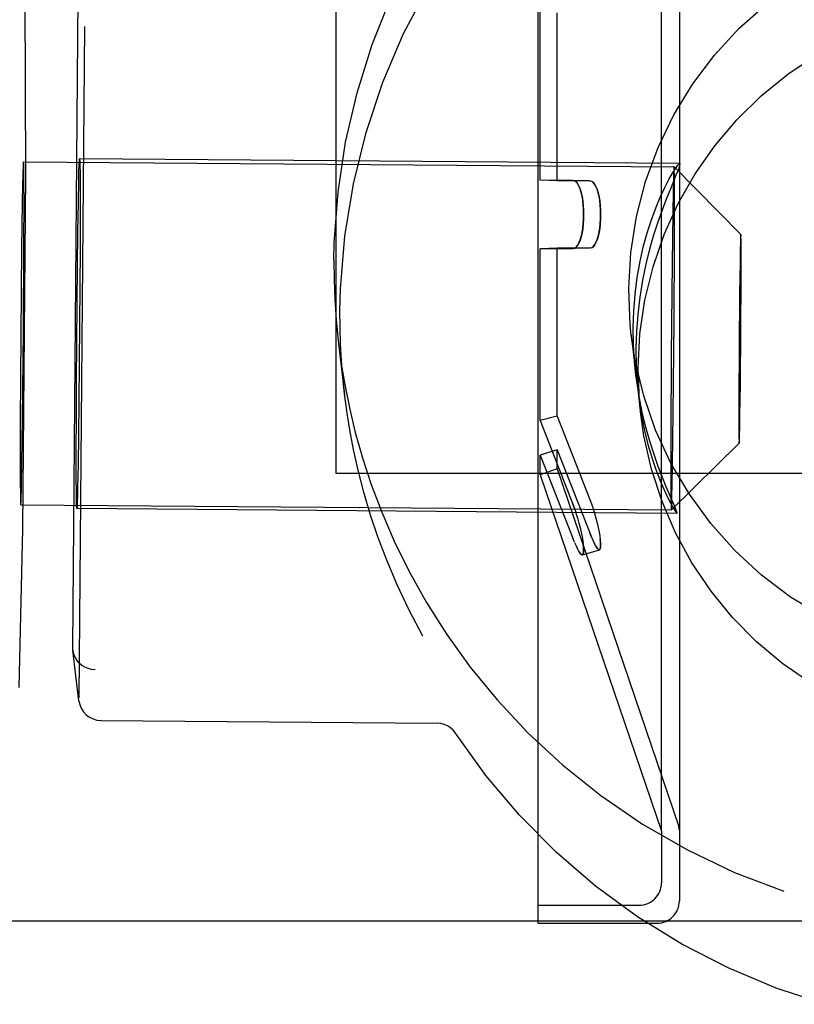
# Model space of a CAD drawing. Header units: inches. Extents: x 0 to 193, y 0 to 125.
# Tile 92 of 99: x 125.299 to 125.644, y 97.218 to 97.657. Entities that reach past the tile are written whole.
import ezdxf

# ---------------------------------------------------------------- set-up
doc = ezdxf.new("R2010")
doc.units = ezdxf.units.IN
doc.header["$LTSCALE"] = 10.63801
doc.header["$MEASUREMENT"] = 0
doc.linetypes.add('HIDDEN', pattern=[0.2, 0.1, -0.1])
doc.layers.add('DEFAULT_2', color=8, linetype='HIDDEN')

msp = doc.modelspace()

# ---------------------------------------------------------------- linework, layer by layer
at = {"layer": 'DEFAULT_2', "color": 8, "linetype": 'HIDDEN'}
for p, q in [((125.52991, 97.26261), (125.52991, 97.87861)), ((125.59291, 97.87661), (125.59291, 97.26461)), ((125.58491, 97.29561), (125.58491, 97.84561)), ((125.43991, 97.45511), (125.43991, 97.68611)), ((125.32251, 97.37767), (125.32501, 97.67711)), ((125.30158, 97.58841), (125.30125, 97.67556)), ((125.53091, 97.58595), (125.53091, 97.66252)), ((125.53849, 97.58561), (125.53849, 97.66048)), ((125.3277, 97.65451), (125.3252, 97.35507)), ((125.30054, 97.59417), (125.59052, 97.59189)), ((125.30058, 97.59403), (125.30054, 97.59417)), ((125.59289, 97.59337), (125.32555, 97.59547)), ((125.32555, 97.59547), (125.32559, 97.59533)), ((125.30032, 97.59014), (125.30027, 97.58817)), ((125.30036, 97.59124), (125.30032, 97.59014)), ((125.30067, 97.59172), (125.30065, 97.59256)), ((125.30069, 97.59071), (125.30067, 97.59172)), ((125.30072, 97.58886), (125.30069, 97.59071)), ((125.32574, 97.5894), (125.32579, 97.58089)), ((125.62029, 97.56165), (125.59053, 97.59189)), ((125.59056, 97.59175), (125.59053, 97.59189)), ((125.59065, 97.58963), (125.59063, 97.59049)), ((125.59067, 97.58856), (125.59065, 97.58963)), ((125.59305, 97.59336), (125.59317, 97.59323)), ((125.30027, 97.58817), (125.30017, 97.58408)), ((125.30027, 97.43055), (125.30158, 97.58825)), ((125.30075, 97.58497), (125.30072, 97.58886)), ((125.30078, 97.57673), (125.30075, 97.58497)), ((125.30158, 97.58825), (125.30158, 97.5884)), ((125.54538, 97.58586), (125.53091, 97.58595)), ((125.53849, 97.58561), (125.53091, 97.58595)), ((125.55295, 97.58561), (125.53849, 97.58561)), ((125.54538, 97.58586), (125.54612, 97.58568)), ((125.55295, 97.58561), (125.5537, 97.58544)), ((125.59024, 97.58552), (125.59014, 97.58094)), ((125.5903, 97.5877), (125.59024, 97.58552)), ((125.59034, 97.58891), (125.5903, 97.5877)), ((125.5907, 97.58658), (125.59067, 97.58856)), ((125.59073, 97.58327), (125.5907, 97.58658)), ((125.30017, 97.58408), (125.30001, 97.57554)), ((125.32579, 97.58089), (125.32579, 97.56919)), ((125.59014, 97.58094), (125.58996, 97.5713)), ((125.59076, 97.5757), (125.59073, 97.58327)), ((125.30075, 97.55725), (125.30078, 97.57673)), ((125.32481, 97.56288), (125.325, 97.57586)), ((125.30001, 97.57554), (125.29973, 97.55566)), ((125.59075, 97.55821), (125.59076, 97.5757)), ((125.32579, 97.56919), (125.32576, 97.5549)), ((125.58996, 97.5713), (125.58966, 97.54888)), ((125.32462, 97.54763), (125.32481, 97.56288)), ((125.62015, 97.55911), (125.62011, 97.55778)), ((125.62017, 97.55984), (125.62015, 97.55911)), ((125.62031, 97.56157), (125.62029, 97.56165)), ((125.62036, 97.56028), (125.62035, 97.5608)), ((125.62038, 97.55963), (125.62036, 97.56028)), ((125.62039, 97.55843), (125.62038, 97.55963)), ((125.62041, 97.55641), (125.62039, 97.55843)), ((125.29973, 97.55566), (125.29935, 97.51675)), ((125.30054, 97.51859), (125.30075, 97.55725)), ((125.32576, 97.5549), (125.32568, 97.53874)), ((125.53849, 97.55561), (125.53091, 97.55527)), ((125.54538, 97.55536), (125.53091, 97.55527)), ((125.53091, 97.4787), (125.53091, 97.55527)), ((125.55295, 97.55561), (125.53849, 97.55561)), ((125.53849, 97.48074), (125.53849, 97.55561)), ((125.54612, 97.55554), (125.54538, 97.55536)), ((125.5537, 97.55578), (125.55295, 97.55561)), ((125.59057, 97.52277), (125.59075, 97.55821)), ((125.62005, 97.555), (125.61994, 97.54914)), ((125.62011, 97.55778), (125.62005, 97.555)), ((125.62043, 97.55181), (125.62041, 97.55641)), ((125.62042, 97.54118), (125.62043, 97.55181)), ((125.32445, 97.53087), (125.32462, 97.54763)), ((125.58966, 97.54888), (125.58928, 97.50801)), ((125.61994, 97.54914), (125.61976, 97.53551)), ((125.62031, 97.51964), (125.62042, 97.54118)), ((125.32568, 97.53874), (125.32557, 97.52151)), ((125.61976, 97.53551), (125.61953, 97.51067)), ((125.32431, 97.51344), (125.32445, 97.53087)), ((125.32557, 97.52151), (125.32542, 97.50408)), ((125.59019, 97.4819), (125.59057, 97.52277)), ((125.62008, 97.4948), (125.62031, 97.51964)), ((125.29935, 97.51675), (125.29913, 97.4781)), ((125.30015, 97.47969), (125.30054, 97.51859)), ((125.57145, 97.51677), (125.57353, 97.49924)), ((125.3242, 97.49621), (125.32431, 97.51344)), ((125.44098, 97.513), (125.44366, 97.49046)), ((125.61953, 97.51067), (125.61942, 97.48913)), ((125.58928, 97.50801), (125.5891, 97.47257)), ((125.32542, 97.50408), (125.32525, 97.48732)), ((125.32412, 97.48005), (125.3242, 97.49621)), ((125.6199, 97.48117), (125.62008, 97.4948)), ((125.57461, 97.4902), (125.57565, 97.48143)), ((125.61942, 97.48913), (125.61941, 97.47849)), ((125.32525, 97.48732), (125.32507, 97.47207)), ((125.29987, 97.4598), (125.30015, 97.47969)), ((125.32408, 97.46576), (125.32412, 97.48005)), ((125.53849, 97.48074), (125.53091, 97.4787)), ((125.53849, 97.48074), (125.55295, 97.44361)), ((125.58988, 97.45948), (125.59019, 97.4819)), ((125.61979, 97.47531), (125.6199, 97.48117)), ((125.29913, 97.4781), (125.2991, 97.45861)), ((125.53091, 97.4787), (125.54538, 97.44152)), ((125.61941, 97.47849), (125.61943, 97.4739)), ((125.61973, 97.47252), (125.61979, 97.47531)), ((125.32507, 97.47207), (125.32488, 97.4591)), ((125.5891, 97.47257), (125.58909, 97.45508)), ((125.61943, 97.4739), (125.61945, 97.47188)), ((125.61945, 97.47188), (125.61947, 97.47068)), ((125.61947, 97.47068), (125.61948, 97.47003)), ((125.61967, 97.47047), (125.61969, 97.4712)), ((125.61969, 97.4712), (125.61973, 97.47252)), ((125.61956, 97.46866), (125.58933, 97.43889)), ((125.61948, 97.47003), (125.61949, 97.4695)), ((125.61953, 97.46874), (125.61956, 97.46866)), ((125.32409, 97.45406), (125.32408, 97.46576)), ((125.53849, 97.46574), (125.53091, 97.46336)), ((125.53091, 97.46336), (125.54538, 97.42627)), ((125.53091, 97.45461), (125.53091, 97.46336)), ((125.53849, 97.46574), (125.55295, 97.42861)), ((125.53849, 97.45718), (125.53849, 97.46574)), ((125.2991, 97.45861), (125.29913, 97.45037)), ((125.29971, 97.45127), (125.29987, 97.4598)), ((125.58971, 97.44984), (125.58988, 97.45948)), ((125.32414, 97.44555), (125.32409, 97.45406)), ((125.82191, 97.45511), (125.43991, 97.45511)), ((125.53849, 97.45718), (125.53091, 97.45461)), ((125.53091, 97.45461), (125.58491, 97.29561)), ((125.53849, 97.45718), (125.59265, 97.29771)), ((125.58909, 97.45508), (125.58912, 97.44751)), ((125.29913, 97.45037), (125.29917, 97.44648)), ((125.29961, 97.44717), (125.29971, 97.45127)), ((125.58961, 97.44526), (125.58971, 97.44984)), ((125.29917, 97.44648), (125.29919, 97.44464)), ((125.29919, 97.44464), (125.29921, 97.44362)), ((125.29952, 97.44411), (125.29956, 97.44521)), ((125.29956, 97.44521), (125.29961, 97.44717)), ((125.58912, 97.44751), (125.58915, 97.4442)), ((125.58915, 97.4442), (125.58918, 97.44222)), ((125.58955, 97.44308), (125.58961, 97.44526)), ((125.29921, 97.44362), (125.29923, 97.44278)), ((125.2993, 97.44131), (125.29934, 97.44117)), ((125.29934, 97.44117), (125.58932, 97.43889)), ((125.54538, 97.44152), (125.54612, 97.43951)), ((125.54612, 97.43951), (125.54538, 97.44152)), ((125.55295, 97.44361), (125.5537, 97.4416)), ((125.5537, 97.44161), (125.5544, 97.43953)), ((125.58918, 97.44222), (125.5892, 97.44115)), ((125.5892, 97.44115), (125.58922, 97.44029)), ((125.58951, 97.44187), (125.58955, 97.44308)), ((125.32433, 97.43948), (125.32429, 97.43962)), ((125.59166, 97.43737), (125.32433, 97.43948)), ((125.54612, 97.43951), (125.54683, 97.43742)), ((125.54682, 97.43745), (125.5475, 97.43525)), ((125.5544, 97.43955), (125.55507, 97.43736)), ((125.55506, 97.43741), (125.55569, 97.43517)), ((125.58929, 97.43903), (125.58932, 97.43889)), ((125.59183, 97.43738), (125.59187, 97.43751)), ((125.54748, 97.4353), (125.54812, 97.43305)), ((125.54809, 97.43313), (125.54866, 97.43089)), ((125.54864, 97.431), (125.54914, 97.4288)), ((125.55567, 97.43526), (125.55624, 97.43302)), ((125.55621, 97.43314), (125.55671, 97.43095)), ((125.55668, 97.4311), (125.55711, 97.429)), ((125.29862, 97.35971), (125.30026, 97.43034)), ((125.30026, 97.43034), (125.30027, 97.43055)), ((125.54911, 97.42895), (125.54953, 97.42684)), ((125.5495, 97.427), (125.54984, 97.42503)), ((125.5537, 97.42679), (125.55295, 97.42861)), ((125.55708, 97.42917), (125.55741, 97.42721)), ((125.54612, 97.42445), (125.54538, 97.42627)), ((125.55569, 97.42268), (125.55506, 97.42382)), ((125.54812, 97.42036), (125.54748, 97.42149)), ((125.54969, 97.41885), (125.55728, 97.42113)), ((125.32258, 97.37641), (125.32251, 97.37766)), ((125.32527, 97.35381), (125.32258, 97.3764)), ((125.33512, 97.34499), (125.48488, 97.34381)), ((125.58491, 97.29561), (125.58491, 97.27261)), ((125.59291, 97.29611), (125.59265, 97.29771)), ((125.52991, 97.26261), (125.57491, 97.26261)), ((125.52991, 97.25461), (125.52991, 97.26261)), ((124.75366, 97.25561), (126.75366, 97.25561)), ((125.52991, 97.25461), (125.58291, 97.25461))]:
    msp.add_line(p, q, dxfattribs=at)
for points in [[(125.43893, 97.5502), (125.4391, 97.55806), (125.44075, 97.58057), (125.44413, 97.60288), (125.44921, 97.62487), (125.45596, 97.64641), (125.46435, 97.66738), (125.47432, 97.68764), (125.48581, 97.70708), (125.49876, 97.72558), (125.51309, 97.74304), (125.52872, 97.75936), (125.54555, 97.77443), (125.56349, 97.78817), (125.58243, 97.8005), (125.60226, 97.81135), (125.62287, 97.82065), (125.64412, 97.82834)], [(125.57145, 97.51675), (125.57096, 97.52142), (125.5703, 97.53757), (125.57123, 97.55371), (125.57374, 97.56968), (125.57781, 97.58532), (125.58338, 97.6005), (125.59043, 97.61505), (125.59887, 97.62885), (125.60862, 97.64175), (125.61959, 97.65365), (125.63168, 97.6644), (125.64477, 97.67393), (125.65873, 97.68213), (125.67342, 97.68893), (125.68871, 97.69425), (125.70445, 97.69806), (125.72041, 97.70029), (125.73666, 97.70097)], [(125.44161, 97.52766), (125.44186, 97.53754), (125.44379, 97.56104), (125.4476, 97.58431), (125.45327, 97.6072), (125.46075, 97.62957), (125.46999, 97.65127), (125.48095, 97.67216)], [(125.57565, 97.48145), (125.57508, 97.48703), (125.57451, 97.50223), (125.57534, 97.51743), (125.57757, 97.53247), (125.58118, 97.54726), (125.58615, 97.56164), (125.59241, 97.57551), (125.59995, 97.58874), (125.60866, 97.60122), (125.61849, 97.61285), (125.62936, 97.62352), (125.64117, 97.63314), (125.65381, 97.64165), (125.66718, 97.64894), (125.68117, 97.65498), (125.69567, 97.65969), (125.71053, 97.66306), (125.72558, 97.66504), (125.74087, 97.66563)], [(125.30054, 97.59417), (125.30054, 97.59416), (125.30052, 97.59412), (125.30051, 97.59403), (125.30049, 97.5939), (125.30048, 97.59372), (125.30046, 97.5935), (125.30044, 97.59323), (125.30043, 97.59292), (125.30041, 97.59256), (125.30039, 97.59216), (125.30036, 97.59124)], [(125.30065, 97.59256), (125.30064, 97.59292), (125.30063, 97.59323), (125.30061, 97.59349), (125.3006, 97.59372), (125.30059, 97.5939), (125.30058, 97.59403)], [(125.325, 97.57586), (125.32519, 97.5859), (125.32528, 97.58966), (125.32537, 97.59251), (125.32545, 97.59443), (125.32552, 97.59536), (125.32555, 97.59547)], [(125.32559, 97.59533), (125.32565, 97.5943), (125.3257, 97.59233), (125.32574, 97.5894)], [(125.57354, 97.4992), (125.57296, 97.50489), (125.57248, 97.51248), (125.57236, 97.52005), (125.57259, 97.52758), (125.57318, 97.53507), (125.57413, 97.54258), (125.57541, 97.54983), (125.57695, 97.5566), (125.57868, 97.56289), (125.58055, 97.56866), (125.5825, 97.57389), (125.58447, 97.57859), (125.58639, 97.5827), (125.5882, 97.58619), (125.58982, 97.58904), (125.59119, 97.59119), (125.59224, 97.59263), (125.5929, 97.5933), (125.59305, 97.59336)], [(125.59317, 97.59323), (125.59301, 97.59235), (125.59245, 97.59076), (125.59151, 97.58841), (125.58872, 97.5817)], [(125.59052, 97.59189), (125.59051, 97.59188), (125.5905, 97.59181), (125.59048, 97.5917), (125.59047, 97.59153), (125.59045, 97.59131), (125.59043, 97.59104), (125.59041, 97.59072), (125.5904, 97.59034), (125.59038, 97.58992), (125.59034, 97.58891)], [(125.59063, 97.59049), (125.59061, 97.59085), (125.5906, 97.59115), (125.59059, 97.5914), (125.59057, 97.5916), (125.59056, 97.59175)], [(125.54612, 97.55554), (125.54683, 97.55602), (125.5475, 97.55683), (125.54812, 97.55792), (125.54866, 97.55927), (125.54914, 97.56085), (125.54953, 97.56261), (125.54984, 97.56452), (125.55006, 97.56653), (125.55019, 97.56862), (125.55023, 97.57074), (125.55018, 97.57285), (125.55004, 97.57492), (125.54981, 97.5769), (125.5495, 97.57877), (125.54911, 97.58049), (125.54864, 97.58203), (125.54809, 97.58335), (125.54748, 97.58442), (125.54682, 97.58521), (125.54612, 97.58568)], [(125.54683, 97.5852), (125.5475, 97.58439), (125.54812, 97.5833), (125.54866, 97.58195), (125.54914, 97.58037), (125.54953, 97.57861), (125.54984, 97.5767), (125.55006, 97.57469), (125.55019, 97.5726), (125.55023, 97.57048), (125.55018, 97.56837), (125.55004, 97.5663), (125.54981, 97.56432), (125.5495, 97.56245), (125.54911, 97.56073), (125.54864, 97.55919), (125.54809, 97.55787), (125.54748, 97.55681), (125.54682, 97.55602)], [(125.5537, 97.55578), (125.5544, 97.55625), (125.55507, 97.55704), (125.55569, 97.55812), (125.55624, 97.55945), (125.55671, 97.561), (125.55711, 97.56273), (125.55741, 97.56461), (125.55763, 97.56659), (125.55776, 97.56865), (125.5578, 97.57074), (125.55775, 97.57282), (125.55761, 97.57485), (125.55739, 97.57681), (125.55708, 97.57865), (125.55668, 97.58034), (125.55621, 97.58186), (125.55567, 97.58315), (125.55506, 97.5842), (125.5544, 97.58497), (125.5537, 97.58544)], [(125.5544, 97.58497), (125.55507, 97.58418), (125.55569, 97.5831), (125.55624, 97.58177), (125.55671, 97.58022), (125.55711, 97.57849), (125.55741, 97.57661), (125.55763, 97.57463), (125.55776, 97.57257), (125.5578, 97.57048), (125.55775, 97.5684), (125.55761, 97.56637), (125.55739, 97.56441), (125.55708, 97.56257), (125.55668, 97.56088), (125.55621, 97.55937), (125.55567, 97.55807), (125.55506, 97.55702), (125.5544, 97.55625)], [(125.58872, 97.5817), (125.58701, 97.57743), (125.58518, 97.5726), (125.5833, 97.56725), (125.58143, 97.56143), (125.57964, 97.55516), (125.57797, 97.54845), (125.57649, 97.54133), (125.57524, 97.5338), (125.57431, 97.5261), (125.57373, 97.5185), (125.57349, 97.51093), (125.57359, 97.50338), (125.57404, 97.49588), (125.57462, 97.49012)], [(125.62029, 97.56165), (125.62028, 97.56165), (125.62027, 97.56161), (125.62026, 97.56154), (125.62025, 97.56144), (125.62024, 97.5613), (125.62023, 97.56114), (125.62022, 97.56094), (125.62021, 97.56071), (125.6202, 97.56045), (125.62017, 97.55984)], [(125.62035, 97.5608), (125.62034, 97.56102), (125.62033, 97.5612), (125.62032, 97.56136), (125.62032, 97.56148), (125.62031, 97.56157)], [(125.43893, 97.55019), (125.43898, 97.54157), (125.4393, 97.53272), (125.4399, 97.5237), (125.44081, 97.51441), (125.44097, 97.51305)], [(125.44364, 97.49059), (125.44287, 97.4979), (125.44226, 97.50553), (125.44185, 97.51301), (125.44164, 97.52039), (125.44161, 97.52766)], [(125.73392, 97.37158), (125.71767, 97.37252), (125.70176, 97.375), (125.68608, 97.37905), (125.67088, 97.38461), (125.65631, 97.39164), (125.64248, 97.40006), (125.62956, 97.40979), (125.61765, 97.42074), (125.60688, 97.4328), (125.59734, 97.44585), (125.58914, 97.45979), (125.58233, 97.47445), (125.57701, 97.48971), (125.5732, 97.50542), (125.57145, 97.51675)], [(125.44097, 97.51305), (125.44207, 97.50479), (125.44373, 97.49479), (125.44583, 97.48437), (125.44845, 97.47349), (125.45166, 97.46213), (125.45556, 97.45025), (125.46024, 97.43784), (125.46581, 97.42492), (125.4724, 97.4115), (125.48015, 97.39761), (125.48921, 97.38331), (125.4997, 97.36874), (125.51178, 97.35402), (125.52547, 97.33941), (125.54084, 97.32516), (125.55784, 97.31154), (125.57646, 97.29879), (125.59645, 97.28727), (125.61746, 97.27728), (125.63946, 97.26887)], [(125.58861, 97.44542), (125.58705, 97.44912), (125.58531, 97.45342), (125.58347, 97.45827), (125.58159, 97.46364), (125.57974, 97.46948), (125.57798, 97.47577), (125.57637, 97.48251), (125.57495, 97.48964), (125.57379, 97.49718), (125.57354, 97.4992)], [(125.47854, 97.38255), (125.4724, 97.39422), (125.46706, 97.40555), (125.46246, 97.41646), (125.45851, 97.42696), (125.45513, 97.43706), (125.45226, 97.44676), (125.44984, 97.45608), (125.44782, 97.46504), (125.44615, 97.47368), (125.44479, 97.48201), (125.44364, 97.49059)], [(125.57462, 97.49012), (125.57484, 97.48837), (125.57596, 97.48111), (125.57733, 97.47433), (125.5789, 97.46802), (125.5806, 97.46223), (125.58239, 97.45697), (125.58419, 97.45226), (125.58595, 97.44812), (125.5876, 97.44461), (125.58906, 97.44174), (125.59028, 97.43957), (125.59119, 97.43812), (125.59172, 97.43744), (125.59183, 97.43738)], [(125.73812, 97.33624), (125.72284, 97.33708), (125.70783, 97.33929), (125.69303, 97.34289), (125.67862, 97.34783), (125.66473, 97.35409), (125.65147, 97.36159), (125.63898, 97.37029), (125.62733, 97.3801), (125.61665, 97.39095), (125.607, 97.40272), (125.5985, 97.41534), (125.59119, 97.42869), (125.58516, 97.44265), (125.58043, 97.45711), (125.57707, 97.47195), (125.57565, 97.48145)], [(125.61956, 97.46866), (125.61956, 97.46866), (125.61957, 97.4687), (125.61958, 97.46877), (125.61959, 97.46887), (125.6196, 97.46901), (125.61961, 97.46917), (125.61962, 97.46937), (125.61963, 97.4696), (125.61965, 97.46985), (125.61967, 97.47047)], [(125.61949, 97.4695), (125.6195, 97.46929), (125.61951, 97.4691), (125.61952, 97.46895), (125.61953, 97.46883), (125.61953, 97.46874)], [(125.32488, 97.4591), (125.32469, 97.44905), (125.3246, 97.44529), (125.32451, 97.44244), (125.32443, 97.44052), (125.32436, 97.43959), (125.32433, 97.43948)], [(125.32429, 97.43962), (125.32423, 97.44065), (125.32418, 97.44262), (125.32414, 97.44555)], [(125.59187, 97.43751), (125.59161, 97.43839), (125.59096, 97.44), (125.58861, 97.44542)], [(125.29923, 97.44278), (125.29924, 97.44243), (125.29925, 97.44212), (125.29927, 97.44185), (125.29928, 97.44163), (125.29929, 97.44145), (125.2993, 97.44131)], [(125.29934, 97.44117), (125.29935, 97.44118), (125.29936, 97.44122), (125.29938, 97.44131), (125.29939, 97.44145), (125.29941, 97.44163), (125.29942, 97.44185), (125.29944, 97.44212), (125.29945, 97.44243), (125.29947, 97.44278), (125.29949, 97.44318), (125.29952, 97.44411)], [(125.58922, 97.44029), (125.58923, 97.43993), (125.58925, 97.43963), (125.58926, 97.43938), (125.58927, 97.43918), (125.58929, 97.43903)], [(125.58933, 97.43889), (125.58933, 97.43891), (125.58935, 97.43897), (125.58936, 97.43908), (125.58938, 97.43925), (125.5894, 97.43947), (125.58941, 97.43974), (125.58943, 97.44006), (125.58945, 97.44044), (125.58947, 97.44086), (125.58951, 97.44187)], [(125.55295, 97.42861), (125.5537, 97.42678), (125.5544, 97.42517), (125.55507, 97.42379)], [(125.55739, 97.42738), (125.55763, 97.42561), (125.55776, 97.42422), (125.5578, 97.42306), (125.55775, 97.42216), (125.55761, 97.42153), (125.55739, 97.42119), (125.55728, 97.42113)], [(125.54612, 97.42444), (125.54683, 97.42284), (125.5475, 97.42147)], [(125.54981, 97.4252), (125.55006, 97.42341), (125.55019, 97.422), (125.55023, 97.42083), (125.55018, 97.41992), (125.55004, 97.41927), (125.54981, 97.41891), (125.54969, 97.41885)], [(125.54969, 97.41885), (125.54984, 97.41894), (125.55006, 97.41933), (125.55019, 97.42001), (125.55023, 97.42096), (125.55018, 97.42216), (125.55004, 97.42358)], [(125.55728, 97.42113), (125.55708, 97.42113), (125.55668, 97.42136), (125.55621, 97.4219), (125.55567, 97.42272)], [(125.55569, 97.42268), (125.55624, 97.42186), (125.55671, 97.42133), (125.55711, 97.42112), (125.55728, 97.42113)], [(125.55728, 97.42113), (125.55741, 97.42121), (125.55763, 97.42159), (125.55776, 97.42225), (125.5578, 97.42319), (125.55775, 97.42437), (125.55761, 97.42578)], [(125.54969, 97.41885), (125.5495, 97.41884), (125.54911, 97.41906), (125.54864, 97.41958), (125.54809, 97.4204)], [(125.54812, 97.42036), (125.54866, 97.41955), (125.54914, 97.41904), (125.54953, 97.41884), (125.54969, 97.41885)], [(125.33243, 97.3676), (125.33086, 97.36774), (125.32933, 97.36812), (125.32788, 97.36873), (125.32654, 97.36957), (125.32535, 97.37061), (125.32434, 97.37183), (125.32354, 97.37317), (125.32296, 97.37462), (125.32262, 97.37613), (125.32258, 97.37641)], [(125.32527, 97.35381), (125.32564, 97.35207), (125.32631, 97.35042), (125.32726, 97.34891), (125.32848, 97.34758), (125.32993, 97.34649), (125.33156, 97.34568), (125.33331, 97.34517), (125.33512, 97.34499)], [(125.49315, 97.33933), (125.49214, 97.34061), (125.49094, 97.34171), (125.48958, 97.3426), (125.48808, 97.34326), (125.48651, 97.34367), (125.48488, 97.34381)], [(125.6581, 97.21844), (125.63605, 97.22569), (125.61464, 97.23465), (125.594, 97.24527), (125.57426, 97.25747), (125.55555, 97.27119), (125.53798, 97.28633), (125.52165, 97.30281), (125.50667, 97.32052), (125.49315, 97.33933)]]:
    msp.add_lwpolyline(points, dxfattribs=at)
for centre in [(125.57491, 97.27261), (125.58291, 97.26461)]:
    msp.add_arc(centre, 0.01, 270, 360, dxfattribs=at)

doc.saveas('drawing.dxf')
